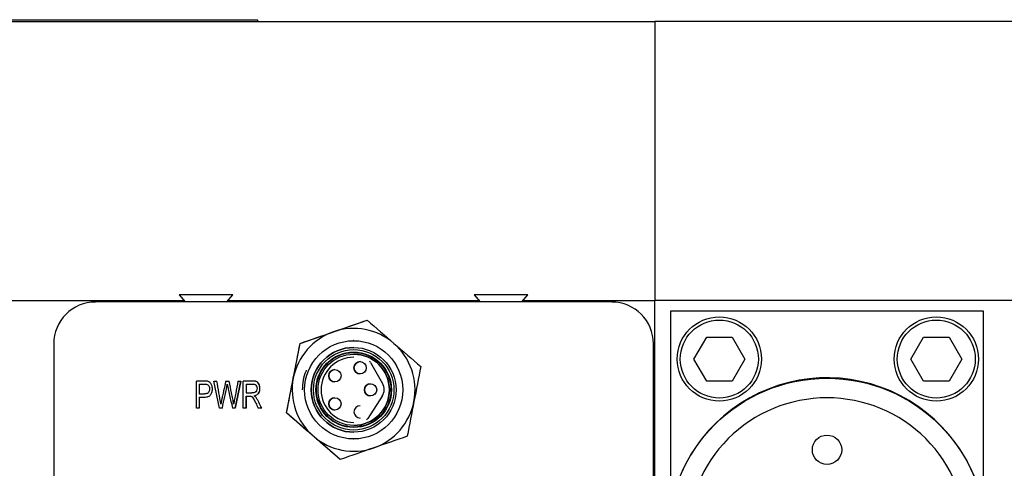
# Model space of a CAD drawing. Header units: inches. Extents: x 7.8 to 27.2, y 2.2 to 17.8.
# Tile 5 of 11: x 15.8 to 17.4, y 16.4 to 17.1. Entities that reach past the tile are written whole.
import ezdxf

# ---------------------------------------------------------------- set-up
doc = ezdxf.new("R2010")
doc.units = ezdxf.units.IN
doc.header["$MEASUREMENT"] = 0

msp = doc.modelspace()

# ---------------------------------------------------------------- linework, layer by layer
at = {"color": 7, "linetype": 'Continuous', "lineweight": 25}
for p, q in [((15.0807, 17.1283), (16.1557, 17.1283)), ((15.8077, 17.1283), (15.8077, 17.1285)), ((15.8077, 17.1285), (15.8514, 17.1285)), ((15.8514, 17.1283), (15.8514, 17.1285)), ((15.8514, 17.1285), (15.8951, 17.1285)), ((15.8951, 17.1285), (15.8951, 17.1283)), ((16.1557, 17.1283), (16.1557, 17.1258)), ((16.7926, 17.1251), (14.4304, 17.1251)), ((15.0807, 17.1258), (16.1557, 17.1258)), ((17.6548, 17.1257), (16.7926, 17.1257)), ((16.7926, 17.1257), (16.7926, 16.6789)), ((16.0305, 16.6874), (16.04, 16.6762)), ((16.0735, 16.6874), (16.0305, 16.6874)), ((16.1165, 16.6874), (16.0735, 16.6874)), ((16.107, 16.6762), (16.1165, 16.6874)), ((16.5029, 16.6874), (16.5124, 16.6762)), ((16.5459, 16.6874), (16.5029, 16.6874)), ((16.5889, 16.6874), (16.5459, 16.6874)), ((16.5794, 16.6762), (16.5889, 16.6874)), ((14.4304, 16.6784), (16.0381, 16.6784)), ((15.8965, 16.6762), (15.8965, 16.6762)), ((16.7233, 16.6762), (15.8965, 16.6762)), ((16.1089, 16.6784), (16.5105, 16.6784)), ((16.5813, 16.6784), (16.7926, 16.6784)), ((16.7926, 16.6789), (17.6548, 16.6789)), ((16.7926, 16.3692), (16.7926, 16.6789)), ((16.8182, 16.6622), (17.3182, 16.6622)), ((16.8182, 16.3871), (16.8182, 16.6622)), ((17.3182, 16.6622), (17.3182, 16.3499)), ((16.224, 16.6099), (16.3315, 16.647)), ((16.3315, 16.647), (16.3315, 16.647)), ((15.8296, 16.6092), (15.8296, 16.6092)), ((15.8296, 16.6092), (15.8296, 16.001)), ((15.8296, 16.6092), (15.8296, 16.001)), ((16.2025, 16.4983), (16.224, 16.6099)), ((16.224, 16.6099), (16.2241, 16.6099)), ((16.31, 16.6142), (16.3099, 16.6142)), ((16.7902, 16.001), (16.7902, 16.6092)), ((16.855, 16.5847), (16.8754, 16.6199)), ((16.8754, 16.6199), (16.9161, 16.6199)), ((16.9161, 16.6199), (16.9364, 16.5847)), ((17.2025, 16.5847), (17.2229, 16.6199)), ((17.2229, 16.6199), (17.2636, 16.6199)), ((17.2636, 16.6199), (17.2839, 16.5847)), ((16.31, 16.6033), (16.31, 16.6033)), ((16.31, 16.5876), (16.31, 16.5876)), ((16.3203, 16.5807), (16.3202, 16.5807)), ((16.3369, 16.5793), (16.3562, 16.5458)), ((16.8754, 16.5494), (16.855, 16.5847)), ((16.9364, 16.5847), (16.9161, 16.5494)), ((17.2229, 16.5494), (17.2025, 16.5847)), ((17.2839, 16.5847), (17.2636, 16.5494)), ((16.28, 16.5678), (16.28, 16.5678)), ((16.3202, 16.561), (16.3203, 16.561)), ((16.0582, 16.5062), (16.0582, 16.5495)), ((16.0626, 16.5444), (16.0626, 16.5289)), ((16.0626, 16.5444), (16.0626, 16.5289)), ((16.0758, 16.5491), (16.0708, 16.5493)), ((16.0711, 16.5444), (16.0711, 16.5444)), ((16.0758, 16.5491), (16.0758, 16.5491)), ((16.0862, 16.5495), (16.0908, 16.5495)), ((16.0951, 16.5062), (16.0862, 16.5495)), ((16.1051, 16.5495), (16.1104, 16.5495)), ((16.129, 16.5495), (16.1199, 16.5062)), ((16.1199, 16.5062), (16.129, 16.5495)), ((16.1246, 16.5495), (16.129, 16.5495)), ((16.1332, 16.5062), (16.1332, 16.5495)), ((16.1376, 16.5447), (16.1376, 16.5304)), ((16.1376, 16.5447), (16.1376, 16.5447)), ((16.1482, 16.5447), (16.1482, 16.5447)), ((16.28, 16.5482), (16.28, 16.5482)), ((16.337, 16.5453), (16.337, 16.5453)), ((16.9161, 16.5494), (16.8754, 16.5494)), ((17.2636, 16.5494), (17.2229, 16.5494)), ((16.0626, 16.5289), (16.0712, 16.5289)), ((16.0626, 16.5289), (16.0626, 16.5289)), ((16.1076, 16.5443), (16.1076, 16.5443)), ((16.1376, 16.5304), (16.1376, 16.5304)), ((16.1376, 16.5304), (16.1471, 16.5304)), ((16.0626, 16.5238), (16.0626, 16.5062)), ((16.0626, 16.5238), (16.0626, 16.5062)), ((16.0626, 16.5238), (16.0626, 16.5238)), ((16.1376, 16.5254), (16.1376, 16.5062)), ((16.1376, 16.5062), (16.1376, 16.5254)), ((16.1427, 16.5254), (16.1427, 16.5254)), ((16.1427, 16.5254), (16.1452, 16.5252)), ((16.1505, 16.5259), (16.1505, 16.5259)), ((16.28, 16.5227), (16.28, 16.5227)), ((16.3557, 16.5254), (16.3327, 16.4894)), ((16.337, 16.5256), (16.337, 16.5256)), ((16.0626, 16.5062), (16.0582, 16.5062)), ((16.0996, 16.5062), (16.0951, 16.5062)), ((16.0972, 16.5122), (16.0972, 16.5122)), ((16.1199, 16.5062), (16.1157, 16.5062)), ((16.1177, 16.5122), (16.1177, 16.5122)), ((16.1376, 16.5062), (16.1332, 16.5062)), ((16.1626, 16.5062), (16.157, 16.5062)), ((16.2025, 16.4983), (16.2025, 16.4983)), ((16.2884, 16.4238), (16.2025, 16.4983)), ((16.28, 16.503), (16.28, 16.503)), ((16.3203, 16.5099), (16.3202, 16.5099)), ((16.31, 16.4833), (16.31, 16.4833)), ((16.31, 16.4675), (16.31, 16.4675)), ((16.3099, 16.4567), (16.31, 16.4567)), ((16.2884, 16.4238), (16.2884, 16.4238))]:
    msp.add_line(p, q, dxfattribs=at)
for centre, radius in [((16.8957, 16.5847), 0.0675), ((16.8957, 16.5847), 0.0625), ((17.2432, 16.5847), 0.0675), ((17.2432, 16.5847), 0.0625), ((16.31, 16.5354), 0.0787), ((16.31, 16.5354), 0.0679), ((16.31, 16.5354), 0.0644), ((16.31, 16.5354), 0.0597), ((16.31, 16.5354), 0.0571), ((16.3203, 16.5708), 0.00984), ((16.28, 16.558), 0.00984), ((16.337, 16.5354), 0.00984), ((17.0682, 16.2989), 0.255), ((16.28, 16.5128), 0.00984), ((17.0682, 16.4394), 0.0235)]:
    msp.add_circle(centre, radius, dxfattribs=at)
for centre, radius, start, end in [((15.8965, 16.6092), 0.0669, 90, 180), ((15.8965, 16.6092), 0.0669, 90, 180), ((16.7233, 16.6092), 0.0669, 360, 90), ((16.3099, 16.5354), 0.0984, 109.0837, 169.0837), ((16.3099, 16.5354), 0.0984, 49.0837, 109.0837), ((16.3099, 16.5354), 0.0984, 349.0837, 49.0837), ((16.31, 16.5354), 0.0679, 90, 270), ((16.31, 16.5354), 0.0571, 360, 90), ((16.31, 16.5354), 0.0522, 90, 270), ((16.31, 16.5354), 0.0522, 90, 270), ((16.3202, 16.5708), 0.00984, 90, 180), ((16.3327, 16.5769), 0.00492, 29.8778, 61.3114), ((16.28, 16.558), 0.00984, 90, 180), ((16.3202, 16.5708), 0.00984, 180, 270), ((16.3099, 16.5354), 0.0984, 169.0837, 229.0837), ((16.28, 16.558), 0.00984, 180, 270), ((16.337, 16.5354), 0.00984, 90, 180), ((16.3391, 16.536), 0.0197, 327.4538, 29.8778), ((17.0682, 16.2997), 0.255, 358.8765, 179.0559), ((16.31, 16.5354), 0.0571, 270, 0), ((16.337, 16.5354), 0.00984, 180, 270), ((16.28, 16.5128), 0.00984, 90, 180), ((16.28, 16.5128), 0.00984, 180, 270), ((16.3099, 16.5354), 0.0984, 289.0837, 349.0837), ((16.3203, 16.5), 0.00984, 90, 180), ((16.3202, 16.5), 0.00984, 90, 180), ((16.3203, 16.5), 0.00984, 180, 270), ((16.3202, 16.5), 0.00984, 180, 270), ((16.3286, 16.492), 0.00492, 293.2047, 327.4538), ((16.3099, 16.5354), 0.0984, 229.0837, 289.0837)]:
    msp.add_arc(centre, radius, start, end, dxfattribs=at)
for points in [[(16.2778, 16.6284), (16.2958, 16.6347), (16.3137, 16.6409), (16.3315, 16.647)], [(16.3315, 16.647), (16.3457, 16.6347), (16.36, 16.6223), (16.3744, 16.6098)], [(16.2241, 16.6099), (16.2418, 16.616), (16.2597, 16.6222), (16.2778, 16.6284)], [(16.2133, 16.5541), (16.2169, 16.5728), (16.2205, 16.5914), (16.2241, 16.6099)], [(16.3744, 16.6098), (16.3889, 16.5973), (16.4031, 16.5849), (16.4173, 16.5726)], [(16.4173, 16.5726), (16.4138, 16.5541), (16.4102, 16.5356), (16.4066, 16.5168)], [(16.2025, 16.4983), (16.2061, 16.5167), (16.2097, 16.5353), (16.2133, 16.5541)], [(16.4066, 16.5168), (16.403, 16.498), (16.3994, 16.4794), (16.3958, 16.461)], [(16.2455, 16.461), (16.231, 16.4736), (16.2167, 16.486), (16.2025, 16.4983)], [(16.2884, 16.4238), (16.2742, 16.4361), (16.2599, 16.4485), (16.2455, 16.461)], [(16.3958, 16.461), (16.3781, 16.4548), (16.3602, 16.4487), (16.3421, 16.4424)], [(16.3421, 16.4424), (16.3241, 16.4362), (16.3062, 16.43), (16.2884, 16.4238)]]:
    msp.add_open_spline(points, degree=3, dxfattribs=at)
for points, knots in [([(16.2495, 16.5354), (16.2495, 16.5688), (16.2766, 16.5959), (16.3434, 16.5959), (16.3705, 16.5688), (16.3705, 16.5354)], [0, 0, 0, 0, 0.5, 0.5, 1, 1, 1, 1]), ([(16.0758, 16.5491), (16.075, 16.5493), (16.0739, 16.5494), (16.0711, 16.5495), (16.0694, 16.5495), (16.0646, 16.5495), (16.0614, 16.5495), (16.0582, 16.5495)], [0, 0, 0, 0, 0.25, 0.25, 0.5, 0.5, 1, 1, 1, 1]), ([(16.0626, 16.5238), (16.0652, 16.5238), (16.0678, 16.5238), (16.0716, 16.5238), (16.0729, 16.5238), (16.0751, 16.5241), (16.0761, 16.5244), (16.0788, 16.5254), (16.0802, 16.5265), (16.0821, 16.5293), (16.0831, 16.5317), (16.0835, 16.5344), (16.0837, 16.5363), (16.0837, 16.5373), (16.0835, 16.5402), (16.083, 16.542), (16.081, 16.5467), (16.0789, 16.5484), (16.0758, 16.5491)], [0, 0, 0, 0, 0.125, 0.125, 0.1875, 0.1875, 0.25, 0.25, 0.375, 0.375, 0.5, 0.5625, 0.5625, 0.625, 0.625, 0.75, 0.75, 1, 1, 1, 1]), ([(16.0626, 16.5238), (16.0652, 16.5238), (16.0678, 16.5238), (16.0716, 16.5238), (16.0729, 16.5238), (16.0751, 16.5241), (16.0761, 16.5244), (16.0788, 16.5254), (16.0802, 16.5265), (16.0821, 16.5293), (16.0831, 16.5317), (16.0835, 16.5344), (16.0837, 16.5363), (16.0837, 16.5373), (16.0835, 16.5402), (16.083, 16.542), (16.081, 16.5467), (16.0789, 16.5484), (16.0758, 16.5491)], [0, 0, 0, 0, 0.125, 0.125, 0.1875, 0.1875, 0.25, 0.25, 0.375, 0.375, 0.5, 0.5625, 0.5625, 0.625, 0.625, 0.75, 0.75, 1, 1, 1, 1]), ([(16.0626, 16.5444), (16.0651, 16.5444), (16.0675, 16.5444), (16.0711, 16.5444), (16.0723, 16.5444), (16.0741, 16.5443), (16.0748, 16.5442), (16.0753, 16.544)], [0, 0, 0, 0, 0.5, 0.5, 0.75, 0.75, 1, 1, 1, 1]), ([(16.0972, 16.5122), (16.0964, 16.5184), (16.0952, 16.5246), (16.0929, 16.5371), (16.0919, 16.5433), (16.0908, 16.5495)], [0, 0, 0, 0, 0.5, 0.5, 1, 1, 1, 1]), ([(16.0972, 16.5122), (16.0964, 16.5184), (16.0952, 16.5246), (16.0929, 16.5371), (16.0919, 16.5433), (16.0908, 16.5495)], [0, 0, 0, 0, 0.5, 0.5, 1, 1, 1, 1]), ([(16.1051, 16.5495), (16.1039, 16.5443), (16.1022, 16.5364), (16.1002, 16.5273), (16.0993, 16.523), (16.0989, 16.5212), (16.0988, 16.5207), (16.0988, 16.5204), (16.0987, 16.5203), (16.0985, 16.5191), (16.098, 16.5165), (16.0972, 16.5122)], [0, 0, 0, 0, 0.5, 0.75, 0.875, 0.90625, 0.921875, 0.921875, 0.9375, 0.9375, 1, 1, 1, 1]), ([(16.1177, 16.5122), (16.1174, 16.515), (16.117, 16.518), (16.1159, 16.524), (16.1152, 16.5272), (16.1131, 16.5367), (16.1118, 16.5431), (16.1104, 16.5495)], [0, 0, 0, 0, 0.25, 0.25, 0.5, 0.5, 1, 1, 1, 1]), ([(16.1177, 16.5122), (16.1174, 16.515), (16.117, 16.518), (16.1159, 16.524), (16.1152, 16.5272), (16.1131, 16.5367), (16.1118, 16.5431), (16.1104, 16.5495)], [0, 0, 0, 0, 0.25, 0.25, 0.5, 0.5, 1, 1, 1, 1]), ([(16.1246, 16.5495), (16.1234, 16.5431), (16.1219, 16.5351), (16.1204, 16.5271), (16.1198, 16.5238), (16.1195, 16.5222), (16.1186, 16.5175), (16.1181, 16.5147), (16.1177, 16.5122)], [0, 0, 0, 0, 0.5, 0.625, 0.625, 0.75, 0.75, 1, 1, 1, 1]), ([(16.1505, 16.5259), (16.1527, 16.5263), (16.1545, 16.5271), (16.1574, 16.5294), (16.1584, 16.5309), (16.1593, 16.5335), (16.1596, 16.5345), (16.1598, 16.5365), (16.1599, 16.5376), (16.1597, 16.5407), (16.1592, 16.5427), (16.1575, 16.5462), (16.1564, 16.5474), (16.1537, 16.5489), (16.1518, 16.5494), (16.1481, 16.5495), (16.1467, 16.5495), (16.144, 16.5495), (16.1399, 16.5495), (16.1359, 16.5495), (16.1332, 16.5495)], [0, 0, 0, 0, 0.125, 0.125, 0.25, 0.25, 0.3125, 0.3125, 0.375, 0.375, 0.5, 0.5, 0.625, 0.625, 0.75, 0.75, 0.8125, 0.8125, 0.875, 1, 1, 1, 1]), ([(16.1376, 16.5447), (16.141, 16.5447), (16.1443, 16.5447), (16.1485, 16.5447), (16.1493, 16.5447), (16.1508, 16.5444), (16.1514, 16.5442), (16.1531, 16.5434), (16.1539, 16.5425), (16.155, 16.5404), (16.1553, 16.5392), (16.1553, 16.5364), (16.155, 16.5351), (16.1539, 16.5327), (16.153, 16.5318), (16.1507, 16.5307), (16.1491, 16.5304), (16.1471, 16.5304)], [0, 0, 0, 0, 0.25, 0.25, 0.3125, 0.3125, 0.375, 0.375, 0.5, 0.5, 0.625, 0.625, 0.75, 0.75, 0.875, 0.875, 1, 1, 1, 1]), ([(16.1505, 16.5259), (16.1515, 16.5261), (16.1534, 16.5266), (16.156, 16.5281), (16.1579, 16.5302), (16.1594, 16.5331), (16.16, 16.5371), (16.1596, 16.5416), (16.158, 16.5456), (16.1549, 16.5487), (16.1512, 16.5494), (16.1488, 16.5494), (16.148, 16.5494)], [0, 0, 0, 0, 0.088737, 0.167955, 0.243907, 0.320771, 0.444394, 0.574549, 0.695907, 0.798586, 0.930884, 1, 1, 1, 1]), ([(16.0753, 16.544), (16.0759, 16.5437), (16.0765, 16.5433), (16.0776, 16.5422), (16.0781, 16.5415), (16.0787, 16.5399), (16.079, 16.5389), (16.0791, 16.5369), (16.0791, 16.5358), (16.0787, 16.533), (16.078, 16.5315), (16.0755, 16.5294), (16.0737, 16.5289), (16.0712, 16.5289)], [0, 0, 0, 0, 0.125, 0.125, 0.25, 0.25, 0.375, 0.375, 0.5, 0.5, 0.75, 0.75, 1, 1, 1, 1]), ([(16.0996, 16.5062), (16.1009, 16.5124), (16.1029, 16.5217), (16.1052, 16.5325), (16.1062, 16.5372), (16.1067, 16.5395), (16.1069, 16.5403), (16.1072, 16.5421), (16.1074, 16.5432), (16.1076, 16.5443)], [0, 0, 0, 0, 0.5, 0.75, 0.875, 0.875, 0.9375, 0.9375, 1, 1, 1, 1]), ([(16.0996, 16.5062), (16.1009, 16.5124), (16.1029, 16.5217), (16.1052, 16.5325), (16.1062, 16.5372), (16.1067, 16.5395), (16.1069, 16.5403), (16.1072, 16.5421), (16.1074, 16.5432), (16.1076, 16.5443)], [0, 0, 0, 0, 0.5, 0.75, 0.875, 0.875, 0.9375, 0.9375, 1, 1, 1, 1]), ([(16.1076, 16.5443), (16.1077, 16.5439), (16.1079, 16.5427), (16.1084, 16.5405), (16.1087, 16.5389), (16.1089, 16.538), (16.1098, 16.5337), (16.112, 16.5234), (16.1142, 16.5131), (16.1157, 16.5062)], [0, 0, 0, 0, 0.125, 0.1875, 0.1875, 0.25, 0.25, 0.5, 1, 1, 1, 1]), ([(16.3705, 16.5354), (16.3705, 16.5021), (16.3434, 16.475), (16.2766, 16.475), (16.2495, 16.5021), (16.2495, 16.5354)], [0, 0, 0, 0, 0.5, 0.5, 1, 1, 1, 1]), ([(16.1376, 16.5254), (16.139, 16.5254), (16.1405, 16.5254), (16.1426, 16.5254), (16.1433, 16.5254), (16.1444, 16.5254), (16.1449, 16.5253), (16.1452, 16.5252)], [0, 0, 0, 0, 0.5, 0.5, 0.75, 0.75, 1, 1, 1, 1]), ([(16.1452, 16.5252), (16.1459, 16.525), (16.1466, 16.5246), (16.148, 16.5233), (16.1488, 16.5223), (16.1501, 16.52), (16.1506, 16.5191), (16.1518, 16.5169), (16.1524, 16.5156), (16.1544, 16.5116), (16.1557, 16.5089), (16.157, 16.5062)], [0, 0, 0, 0, 0.25, 0.25, 0.5, 0.5, 0.625, 0.625, 0.75, 0.75, 1, 1, 1, 1]), ([(16.1505, 16.5259), (16.151, 16.5255), (16.1519, 16.5249), (16.1528, 16.5241), (16.1531, 16.5237)], [0, 0, 0, 0, 0.54854, 1, 1, 1, 1]), ([(16.1626, 16.5062), (16.161, 16.5093), (16.1595, 16.5124), (16.1572, 16.5171), (16.1564, 16.5187), (16.1548, 16.5215), (16.154, 16.5227), (16.1531, 16.5237)], [0, 0, 0, 0, 0.5, 0.5, 0.75, 0.75, 1, 1, 1, 1]), ([(17.0682, 16.0751), (17.0089, 16.0751), (16.9519, 16.0987), (16.868, 16.1826), (16.8444, 16.2396), (16.8444, 16.3582), (16.868, 16.4152), (16.9519, 16.4991), (17.0089, 16.5226), (17.1275, 16.5226), (17.1845, 16.4991), (17.2684, 16.4152), (17.2919, 16.3582), (17.2919, 16.2396), (17.2684, 16.1826), (17.1845, 16.0987), (17.1275, 16.0751), (17.0682, 16.0751)], [0, 0, 0, 0, 0.125, 0.125, 0.25, 0.25, 0.375, 0.375, 0.5, 0.5, 0.625, 0.625, 0.75, 0.75, 0.875, 0.875, 1, 1, 1, 1])]:
    msp.add_open_spline(points, degree=3, knots=knots, dxfattribs=at)
at = {"color": 8, "linetype": 'Continuous', "lineweight": 25}
msp.add_open_spline([(16.2282, 16.5354), (16.2288, 16.5459), (16.2294, 16.5569), (16.2344, 16.5663), (16.2346, 16.5667)], degree=3, knots=[0, 0, 0, 0, 0.957667, 1, 1, 1, 1], dxfattribs=at)

doc.saveas('drawing.dxf')
